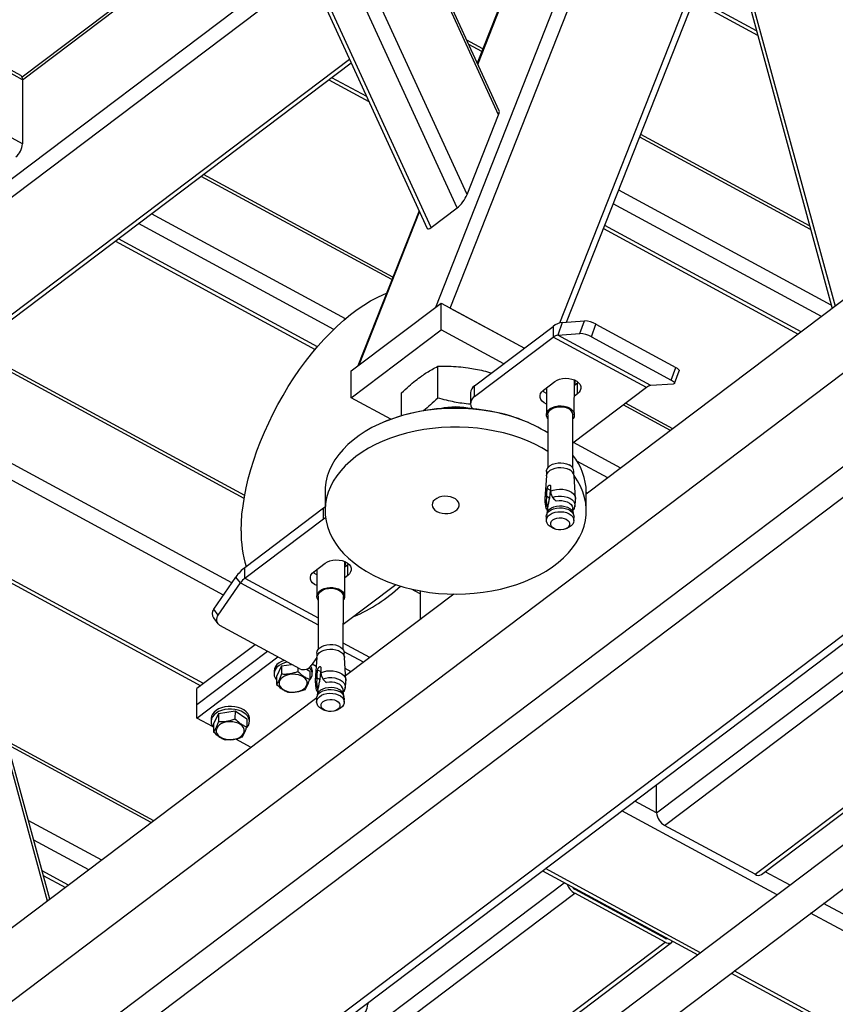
# Model space of a CAD drawing. Header units: millimetres. Extents: x 0 to 841, y 0 to 594.
# Tile 119 of 190: x 677 to 691, y 291 to 307. Entities that reach past the tile are written whole.
import ezdxf

# ---------------------------------------------------------------- set-up
doc = ezdxf.new("R2010")
doc.units = ezdxf.units.MM
doc.layers.add('TRAIT-FORT', color=4, linetype='Continuous', lineweight=25)

msp = doc.modelspace()

# ---------------------------------------------------------------- linework, layer by layer
at = {"layer": 'TRAIT-FORT', "color": 4, "linetype": 'Continuous', "lineweight": 25}
for p, q in [((755.288, 351.176), (686.454, 299.178)), ((754.118, 349.091), (640.007, 262.89)), ((754.114, 347.553), (640.003, 261.352)), ((754.331, 347.216), (640.221, 261.014)), ((756.077, 346.27), (641.967, 260.068)), ((642.139, 260.06), (756.25, 346.261)), ((683.984, 302.247), (688.207, 312.953)), ((684.223, 302.232), (688.455, 312.962)), ((686.919, 311.963), (684.666, 306.251)), ((684.675, 306.231), (686.953, 312.005)), ((686.021, 301.988), (689.779, 311.516)), ((686.132, 302), (689.714, 311.081)), ((677.205, 305.98), (668.568, 310.66)), ((677.176, 306.047), (668.607, 310.69)), ((685.015, 305.404), (682.599, 310.67)), ((685.025, 305.469), (682.625, 310.699)), ((684.499, 304.093), (681.723, 310.141)), ((677.203, 304.926), (667.754, 310.045)), ((680.882, 309.994), (683.844, 303.54)), ((683.91, 303.554), (680.953, 309.998)), ((684.334, 303.874), (681.489, 310.076)), ((688.78, 308.714), (690.539, 302.263)), ((688.745, 308.624), (690.489, 302.225)), ((673.965, 302.042), (681.811, 307.969)), ((674.198, 301.916), (681.914, 307.745)), ((679.267, 307.583), (677.199, 306.02)), ((677.205, 305.98), (679.302, 307.564)), ((688.215, 307.28), (689.266, 306.71)), ((689.246, 306.784), (688.235, 307.332)), ((684.758, 306.484), (684.493, 306.627)), ((684.741, 306.442), (684.525, 306.559)), ((675.682, 301.112), (682.57, 306.316)), ((675.746, 301.077), (682.599, 306.254)), ((677.205, 305.98), (677.203, 304.926)), ((682.232, 305.977), (682.889, 305.62)), ((682.851, 305.704), (682.28, 306.013)), ((684.499, 304.093), (685.015, 305.404)), ((690.136, 303.519), (687.331, 305.039)), ((690.119, 303.579), (687.347, 305.081)), ((683.264, 302.698), (680.135, 304.393)), ((683.281, 302.74), (680.175, 304.423)), ((690.473, 302.28), (686.987, 304.169)), ((683.711, 303.83), (682.706, 301.282)), ((682.73, 301.3), (683.72, 303.81)), ((683.91, 303.554), (684.334, 303.874)), ((690.312, 302.092), (686.898, 303.942)), ((682.502, 302.055), (679.321, 303.778)), ((682.312, 301.882), (679.109, 303.618)), ((686.738, 303.535), (689.932, 301.805)), ((689.981, 301.841), (686.758, 303.587)), ((678.728, 303.33), (682.007, 301.554)), ((682.044, 301.597), (678.777, 303.367)), ((682.597, 301.2), (684.072, 302.314)), ((684.071, 301.875), (684.072, 302.314)), ((684.072, 302.314), (685.439, 301.573)), ((684.223, 302.232), (685.439, 301.573)), ((682.596, 300.76), (684.071, 301.875)), ((685.1, 301.317), (684.071, 301.875)), ((684.622, 300.956), (685.913, 301.931)), ((685.913, 301.931), (685.912, 301.755)), ((686.06, 301.995), (685.986, 301.787)), ((686.06, 301.995), (686.424, 302.02)), ((686.35, 301.812), (686.424, 302.02)), ((686.539, 301.758), (686.613, 301.966)), ((686.613, 301.966), (687.923, 301.257)), ((684.622, 300.78), (685.912, 301.755)), ((687.44, 300.927), (685.912, 301.755)), ((685.986, 301.787), (686.35, 301.812)), ((687.514, 300.96), (685.986, 301.787)), ((686.539, 301.758), (687.849, 301.049)), ((680.849, 299.154), (676.395, 301.567)), ((680.84, 299.108), (676.355, 301.537)), ((684.017, 300.755), (684.019, 301.276)), ((687.849, 301.049), (687.923, 301.257)), ((682.596, 300.76), (682.597, 301.2)), ((687.904, 300.995), (687.978, 301.203)), ((684.622, 300.78), (684.622, 300.956)), ((685.753, 300.885), (685.938, 301.024)), ((685.802, 300.922), (685.801, 300.481)), ((687.44, 300.927), (686.234, 300.017)), ((686.258, 300.48), (686.26, 301.052)), ((686.26, 301.042), (686.264, 301.05)), ((686.309, 300.999), (686.26, 300.961)), ((686.324, 301.011), (686.309, 300.999)), ((686.309, 300.823), (686.309, 300.999)), ((687.878, 300.984), (687.514, 300.96)), ((683.248, 300.407), (682.596, 300.76)), ((683.424, 300.465), (683.425, 300.838)), ((684.555, 300.838), (684.554, 300.663)), ((686.309, 300.823), (686.259, 300.786)), ((687.835, 300.221), (687.061, 300.641)), ((687.875, 300.251), (687.1, 300.671)), ((685.824, 300.481), (685.822, 299.607)), ((686.233, 299.606), (686.236, 300.48)), ((683.141, 300.365), (683.125, 300.358)), ((685.504, 300.352), (685.488, 300.358)), ((680.639, 297.721), (676.405, 300.015)), ((687.022, 299.606), (686.247, 300.026)), ((677.615, 292.5), (675.619, 299.825)), ((680.5, 297.52), (676.193, 299.854)), ((677.652, 292.528), (675.682, 299.755)), ((686.809, 299.446), (686.301, 299.721)), ((685.8, 299.477), (685.774, 299.106)), ((685.803, 299.55), (685.803, 299.495)), ((686.252, 299.493), (686.252, 299.549)), ((686.279, 299.105), (686.254, 299.476)), ((685.868, 299.312), (685.868, 299.225)), ((682.169, 299.22), (682.168, 298.913)), ((685.8, 299.05), (685.806, 299.137)), ((685.806, 299.178), (685.814, 299.271)), ((685.806, 299.137), (685.806, 299.178)), ((685.849, 299.114), (685.806, 299.137)), ((685.863, 299.245), (685.814, 299.271)), ((685.863, 299.245), (685.849, 299.114)), ((685.868, 299.225), (685.871, 299.186)), ((685.871, 299.186), (685.9, 299.125)), ((686.454, 298.902), (686.455, 299.209)), ((686.477, 299.195), (686.455, 299.207)), ((682.145, 298.951), (682.168, 298.967)), ((685.82, 298.961), (685.814, 298.981)), ((685.814, 298.981), (685.823, 298.976)), ((685.82, 298.961), (685.819, 298.95)), ((685.823, 298.976), (685.82, 298.961)), ((685.943, 299.078), (685.961, 299.068)), ((685.956, 299.07), (685.96, 299.068)), ((685.961, 299.068), (685.959, 299.069)), ((680.854, 297.976), (682.145, 298.951)), ((682.144, 298.775), (682.145, 298.951)), ((685.798, 298.809), (685.798, 298.746)), ((685.812, 298.872), (685.802, 298.834)), ((685.819, 298.95), (685.81, 298.865)), ((686.241, 298.864), (686.233, 298.949)), ((686.236, 298.919), (686.238, 298.918)), ((686.249, 298.832), (686.239, 298.871)), ((686.252, 298.745), (686.253, 298.808)), ((680.854, 297.8), (682.144, 298.775)), ((682.144, 298.775), (682.176, 298.795)), ((685.899, 298.625), (685.939, 298.608)), ((686.111, 298.607), (686.151, 298.624)), ((680.176, 296.07), (676.082, 298.288)), ((676.102, 298.214), (680.127, 296.033)), ((681.985, 297.905), (682.17, 298.044)), ((682.49, 297.5), (682.492, 298.071)), ((682.492, 298.062), (682.495, 298.068)), ((682.541, 298.019), (682.492, 297.981)), ((682.556, 298.031), (682.541, 298.019)), ((682.541, 297.843), (682.541, 298.019)), ((680.854, 297.8), (680.854, 297.976)), ((682.034, 297.942), (682.033, 297.501)), ((682.541, 297.843), (682.491, 297.806)), ((680.341, 297.291), (680.706, 297.817)), ((680.414, 297.194), (680.78, 297.721)), ((680.78, 297.721), (680.706, 297.817)), ((680.78, 297.721), (682.055, 297.03)), ((680.854, 297.8), (682.055, 297.149)), ((683.331, 297.69), (682.466, 297.037)), ((684.283, 297.537), (682.506, 296.195)), ((683.73, 297.542), (683.589, 297.618)), ((683.731, 297.589), (683.729, 297.119)), ((682.056, 297.501), (682.054, 296.627)), ((682.465, 296.626), (682.468, 297.5)), ((680.414, 297.194), (680.341, 297.291)), ((680.336, 297.145), (680.41, 297.049)), ((681.753, 296.31), (680.443, 297.02)), ((687.608, 293.945), (691.868, 297.163)), ((687.739, 293.742), (691.936, 296.913)), ((681.02, 296.707), (680.065, 295.986)), ((682.903, 296.494), (682.466, 296.731)), ((680.065, 295.723), (681.223, 296.598)), ((682.035, 296.57), (682.035, 296.515)), ((682.801, 296.418), (682.481, 296.591)), ((682.484, 296.513), (682.484, 296.568)), ((680.064, 295.503), (681.392, 296.506)), ((681.451, 296.359), (681.616, 296.384)), ((682.032, 296.496), (681.942, 296.366)), ((681.958, 296.39), (682.022, 296.356)), ((682.032, 296.497), (682.006, 296.126)), ((682.511, 296.125), (682.486, 296.496)), ((681.331, 296.274), (681.331, 296.23)), ((681.451, 296.359), (681.373, 296.186)), ((681.451, 296.359), (681.451, 296.227)), ((681.723, 296.326), (681.723, 296.269)), ((681.865, 296.306), (681.917, 296.271)), ((681.917, 296.271), (681.917, 296.14)), ((681.95, 296.322), (681.932, 296.354)), ((681.959, 296.228), (681.96, 296.272)), ((682.038, 296.198), (682.046, 296.291)), ((682.095, 296.265), (682.046, 296.291)), ((682.095, 296.265), (682.081, 296.134)), ((682.1, 296.332), (682.1, 296.245)), ((682.1, 296.245), (682.103, 296.206)), ((682.597, 296.264), (682.498, 296.318)), ((681.373, 296.186), (681.372, 296.055)), ((682.032, 296.07), (682.038, 296.157)), ((682.038, 296.157), (682.038, 296.198)), ((682.081, 296.134), (682.038, 296.157)), ((682.103, 296.206), (682.132, 296.145)), ((682.175, 296.098), (682.193, 296.088)), ((682.188, 296.09), (682.192, 296.088)), ((682.193, 296.088), (682.191, 296.089)), ((680.065, 295.723), (680.065, 295.986)), ((682.044, 295.892), (682.034, 295.853)), ((682.051, 295.97), (682.042, 295.885)), ((682.046, 296.001), (682.055, 295.996)), ((682.052, 295.981), (682.046, 296.001)), ((682.051, 295.97), (682.052, 295.981)), ((682.055, 295.996), (682.052, 295.981)), ((682.473, 295.884), (682.465, 295.969)), ((682.468, 295.939), (682.47, 295.938)), ((682.481, 295.852), (682.471, 295.891)), ((682.031, 295.836), (670.966, 287.478)), ((682.03, 295.829), (682.03, 295.766)), ((682.484, 295.764), (682.485, 295.828)), ((680.064, 295.503), (680.065, 295.723)), ((680.418, 295.578), (680.34, 295.406)), ((680.418, 295.578), (680.691, 295.621)), ((680.418, 295.578), (680.418, 295.447)), ((680.691, 295.621), (680.69, 295.489)), ((680.691, 295.621), (680.885, 295.491)), ((682.131, 295.645), (682.171, 295.628)), ((682.343, 295.627), (682.383, 295.644)), ((680.333, 295.357), (680.064, 295.503)), ((680.298, 295.494), (680.298, 295.45)), ((680.34, 295.406), (680.34, 295.275)), ((680.885, 295.491), (680.885, 295.36)), ((680.927, 295.448), (680.927, 295.492)), ((689.223, 292.938), (692.485, 295.403)), ((679.357, 293.816), (676.945, 295.123)), ((680.953, 295.022), (680.703, 295.157)), ((679.317, 293.786), (676.961, 295.062)), ((689.327, 292.933), (691.889, 294.869)), ((687.608, 293.945), (687.609, 294.409)), ((687.608, 293.945), (687.251, 294.138)), ((691.554, 294.087), (679.673, 285.112)), ((689.584, 292.599), (687.039, 293.978)), ((678.503, 293.171), (677.299, 293.823)), ((689.223, 292.938), (687.739, 293.742)), ((678.291, 293.011), (677.387, 293.5)), ((680.623, 285.113), (691.641, 293.437)), ((677.959, 292.76), (677.525, 292.995)), ((685.737, 292.994), (688.282, 291.615)), ((688.331, 291.652), (685.785, 293.031)), ((689.797, 292.759), (689.389, 292.98)), ((677.545, 292.921), (677.91, 292.723)), ((679.539, 287.849), (686.093, 292.801)), ((686.264, 292.694), (687.748, 291.89)), ((679.1, 287.216), (686.264, 292.628)), ((687.748, 291.824), (686.264, 292.628)), ((686.498, 292.567), (686.509, 292.576)), ((686.614, 292.504), (686.625, 292.513)), ((699.685, 287.402), (690.349, 292.46)), ((699.546, 287.202), (690.136, 292.3)), ((687.764, 291.883), (687.774, 291.89)), ((679.535, 285.619), (687.748, 291.824)), ((679.554, 285.55), (687.852, 291.819)), ((688.834, 291.316), (698.963, 285.828)), ((699.011, 285.865), (688.883, 291.353)), ((682.871, 290.805), (682.852, 290.815)), ((682.871, 290.829), (682.871, 290.805))]:
    msp.add_line(p, q, dxfattribs=at)
at = {"layer": 'TRAIT-FORT', "color": 4, "linetype": 'Continuous', "lineweight": 25, "flags": 128}
for points in [[(680.792, 298.577), (680.795, 298.71), (680.805, 298.847), (680.822, 298.988), (680.845, 299.132), (680.874, 299.279), (680.909, 299.429), (680.95, 299.581), (680.998, 299.734), (681.051, 299.888), (681.109, 300.042), (681.173, 300.196), (681.243, 300.349), (681.317, 300.501), (681.395, 300.65), (681.478, 300.798), (681.565, 300.943), (681.656, 301.084), (681.75, 301.221), (681.848, 301.354), (681.948, 301.482), (682.05, 301.605), (682.155, 301.722), (682.261, 301.832), (682.369, 301.937), (682.478, 302.034), (682.587, 302.124), (682.696, 302.207), (682.805, 302.281), (682.913, 302.348), (683.021, 302.406), (683.127, 302.456), (683.177, 302.477)], [(687.923, 301.257), (687.943, 301.245), (687.959, 301.234), (687.97, 301.223), (687.977, 301.213), (687.978, 301.205), (687.978, 301.203)], [(685.938, 301.024), (685.974, 301.046), (686.017, 301.063), (686.065, 301.074), (686.115, 301.079), (686.166, 301.076), (686.215, 301.067), (686.26, 301.052), (686.298, 301.031), (686.329, 301.005), (686.352, 300.976), (686.364, 300.944), (686.365, 300.912), (686.356, 300.88), (686.337, 300.85), (686.309, 300.823)], [(687.849, 301.049), (687.868, 301.037), (687.884, 301.026), (687.896, 301.015), (687.903, 301.005), (687.904, 300.997), (687.9, 300.991), (687.892, 300.987), (687.878, 300.984)], [(685.802, 300.656), (685.763, 300.677), (685.732, 300.703), (685.71, 300.732), (685.698, 300.763), (685.696, 300.796), (685.705, 300.828), (685.725, 300.858), (685.753, 300.885)], [(685.802, 300.832), (685.764, 300.853), (685.739, 300.873)], [(684.885, 300.534), (684.741, 300.557), (684.595, 300.573), (684.448, 300.582), (684.3, 300.585), (684.152, 300.582), (684.005, 300.572), (683.86, 300.555), (683.716, 300.532), (683.576, 300.503), (683.439, 300.468), (683.306, 300.426), (683.178, 300.379), (683.055, 300.327), (682.938, 300.269), (682.828, 300.206), (682.725, 300.138), (682.629, 300.066), (682.542, 299.99), (682.463, 299.91), (682.392, 299.827), (682.331, 299.741), (682.279, 299.652), (682.237, 299.562), (682.205, 299.47), (682.183, 299.376), (682.171, 299.282), (682.169, 299.22)], [(685.824, 300.417), (685.814, 300.434), (685.803, 300.465), (685.803, 300.496), (685.813, 300.527), (685.834, 300.556), (685.864, 300.581), (685.901, 300.601), (685.945, 300.616), (685.992, 300.625), (686.042, 300.626), (686.09, 300.621), (686.136, 300.61), (686.177, 300.592)], [(685.824, 300.481), (685.824, 300.484), (685.831, 300.514), (685.847, 300.541), (685.873, 300.566), (685.906, 300.586), (685.946, 300.601), (685.99, 300.61), (686.036, 300.612), (686.081, 300.608), (686.124, 300.597), (686.163, 300.581)], [(686.177, 300.592), (686.212, 300.569), (686.237, 300.542), (686.253, 300.512), (686.258, 300.48), (686.253, 300.449), (686.238, 300.419), (686.235, 300.416)], [(685.823, 299.876), (685.723, 299.936), (685.609, 299.996), (685.488, 300.051), (685.362, 300.1), (685.23, 300.144), (685.095, 300.182), (684.955, 300.213), (684.813, 300.239), (684.668, 300.258), (684.521, 300.271), (684.373, 300.277), (684.225, 300.277), (684.078, 300.27), (683.931, 300.257), (683.787, 300.237), (683.645, 300.211), (683.506, 300.179), (683.371, 300.14), (683.24, 300.096), (683.115, 300.046), (682.995, 299.991), (682.881, 299.93), (682.775, 299.865), (682.675, 299.795), (682.584, 299.721), (682.5, 299.643), (682.425, 299.561), (682.36, 299.477), (682.303, 299.389), (682.256, 299.3), (682.219, 299.208), (682.192, 299.115), (682.175, 299.021), (682.168, 298.927), (682.172, 298.832), (682.185, 298.738), (682.209, 298.645), (682.242, 298.553), (682.286, 298.462), (682.339, 298.374), (682.402, 298.288), (682.473, 298.205), (682.554, 298.126), (682.643, 298.05), (682.739, 297.978), (682.844, 297.911), (682.955, 297.848), (683.073, 297.791), (683.196, 297.739), (683.325, 297.692), (683.459, 297.651), (683.597, 297.616), (683.738, 297.588), (683.738, 297.588)], [(685.8, 299.477), (685.801, 299.486), (685.812, 299.516), (685.832, 299.545), (685.862, 299.57), (685.899, 299.59), (685.943, 299.605), (685.99, 299.614), (686.039, 299.615), (686.088, 299.61), (686.133, 299.599), (686.174, 299.581)], [(685.803, 299.55), (685.804, 299.565), (685.815, 299.595), (685.835, 299.623), (685.864, 299.648), (685.901, 299.668), (685.944, 299.682), (685.991, 299.691), (686.039, 299.692), (686.087, 299.687), (686.132, 299.676), (686.172, 299.658)], [(683.738, 297.588), (683.881, 297.565), (684.027, 297.549), (684.174, 297.54), (684.322, 297.537), (684.47, 297.541), (684.617, 297.551), (684.763, 297.567), (684.906, 297.59), (685.047, 297.619), (685.184, 297.655), (685.317, 297.696), (685.445, 297.743), (685.568, 297.796), (685.684, 297.853), (685.795, 297.916), (685.898, 297.984), (685.993, 298.056), (686.081, 298.132), (686.16, 298.212), (686.23, 298.295), (686.291, 298.381), (686.343, 298.47), (686.385, 298.56), (686.417, 298.653), (686.439, 298.746), (686.451, 298.84), (686.453, 298.935), (686.445, 299.029), (686.426, 299.123), (686.397, 299.216), (686.359, 299.308), (686.31, 299.397), (686.254, 299.482)], [(684.003, 298.892), (684.042, 298.875), (684.087, 298.863), (684.134, 298.858), (684.182, 298.86), (684.229, 298.868), (684.271, 298.882), (684.308, 298.902), (684.337, 298.927), (684.357, 298.955), (684.367, 298.985), (684.367, 299.015), (684.356, 299.045), (684.336, 299.073), (684.307, 299.098), (684.27, 299.118), (684.228, 299.132), (684.181, 299.14), (684.133, 299.142), (684.086, 299.137), (684.041, 299.126), (684.002, 299.108), (683.969, 299.086), (683.944, 299.06), (683.929, 299.031), (683.924, 299), (683.929, 298.969), (683.945, 298.94), (683.969, 298.914), (684.003, 298.892)], [(685.868, 299.225), (685.913, 299.243), (685.963, 299.255), (686.016, 299.26), (686.069, 299.258), (686.121, 299.248), (686.168, 299.232), (686.209, 299.21), (686.242, 299.183), (686.265, 299.152), (686.277, 299.119), (686.279, 299.094)], [(685.9, 299.125), (685.946, 299.139), (685.995, 299.146), (686.045, 299.147), (686.094, 299.141), (686.141, 299.129), (686.183, 299.111), (686.217, 299.087), (686.244, 299.06), (686.261, 299.03), (686.269, 298.998), (686.267, 298.971)], [(685.812, 298.872), (685.814, 298.878), (685.829, 298.907), (685.853, 298.932), (685.885, 298.954), (685.924, 298.971), (685.967, 298.982), (686.013, 298.987), (686.06, 298.985), (686.105, 298.977), (686.147, 298.963), (686.182, 298.944), (686.211, 298.92), (686.231, 298.893), (686.239, 298.871)], [(685.961, 299.068), (686.007, 299.074), (686.054, 299.073), (686.099, 299.065), (686.141, 299.052), (686.177, 299.032), (686.205, 299.008), (686.224, 298.981), (686.233, 298.951), (686.233, 298.949)], [(685.798, 298.809), (685.804, 298.84), (685.819, 298.869), (685.844, 298.896), (685.878, 298.919), (685.919, 298.937), (685.964, 298.948), (686.013, 298.953), (686.062, 298.952), (686.109, 298.943), (686.152, 298.929), (686.19, 298.908), (686.22, 298.883), (686.241, 298.855), (686.251, 298.824), (686.253, 298.808)], [(685.899, 298.625), (685.898, 298.625), (685.861, 298.645), (685.831, 298.67), (685.81, 298.699), (685.8, 298.729), (685.799, 298.761), (685.81, 298.792), (685.83, 298.82), (685.86, 298.845), (685.897, 298.865), (685.941, 298.88), (685.988, 298.888), (686.037, 298.89), (686.086, 298.885), (686.131, 298.874), (686.172, 298.856), (686.172, 298.856)], [(686.172, 298.856), (686.206, 298.833), (686.231, 298.806), (686.247, 298.776), (686.252, 298.745), (686.247, 298.714), (686.232, 298.684), (686.207, 298.657), (686.173, 298.634), (686.151, 298.624)], [(685.925, 298.614), (685.897, 298.634), (685.879, 298.657), (685.87, 298.682), (685.872, 298.708), (685.884, 298.733), (685.906, 298.755), (685.936, 298.772), (685.972, 298.784), (686.012, 298.789), (686.053, 298.788), (686.091, 298.78), (686.126, 298.766), (686.153, 298.747), (686.172, 298.724), (686.18, 298.698), (686.178, 298.672), (686.166, 298.648), (686.144, 298.626), (686.114, 298.608), (686.078, 298.596), (686.038, 298.591), (685.998, 298.592), (685.959, 298.6), (685.925, 298.614)], [(682.17, 298.044), (682.206, 298.066), (682.249, 298.083), (682.297, 298.094), (682.347, 298.099), (682.398, 298.096), (682.447, 298.087), (682.492, 298.072), (682.53, 298.051), (682.561, 298.025), (682.584, 297.996), (682.596, 297.964), (682.597, 297.932), (682.588, 297.9), (682.569, 297.87), (682.541, 297.843)], [(682.034, 297.676), (681.995, 297.697), (681.964, 297.723), (681.942, 297.752), (681.93, 297.783), (681.928, 297.816), (681.937, 297.848), (681.957, 297.878), (681.985, 297.905)], [(682.034, 297.852), (681.996, 297.873), (681.971, 297.893)], [(682.056, 297.437), (682.055, 297.439), (682.039, 297.469), (682.033, 297.5), (682.039, 297.532), (682.054, 297.562), (682.08, 297.589), (682.113, 297.612), (682.154, 297.629), (682.2, 297.641), (682.249, 297.646), (682.298, 297.645), (682.346, 297.636), (682.39, 297.621), (682.427, 297.601), (682.457, 297.576), (682.478, 297.547), (682.489, 297.516), (682.489, 297.485), (682.479, 297.454), (682.467, 297.436)], [(682.056, 297.501), (682.056, 297.504), (682.063, 297.534), (682.079, 297.561), (682.105, 297.585), (682.138, 297.606), (682.178, 297.621), (682.222, 297.629), (682.268, 297.632), (682.313, 297.628), (682.356, 297.617), (682.395, 297.601), (682.426, 297.579), (682.45, 297.554), (682.464, 297.526), (682.468, 297.5)], [(682.035, 296.57), (682.04, 296.6), (682.056, 296.629), (682.081, 296.656), (682.114, 296.678), (682.154, 296.696), (682.199, 296.707), (682.247, 296.712), (682.295, 296.711), (682.342, 296.702), (682.385, 296.688), (682.422, 296.668), (682.451, 296.643), (682.472, 296.615), (682.482, 296.585), (682.484, 296.568)], [(682.032, 296.497), (682.037, 296.521), (682.053, 296.551), (682.078, 296.578), (682.112, 296.601), (682.152, 296.618), (682.198, 296.63), (682.246, 296.635), (682.295, 296.633), (682.343, 296.625), (682.386, 296.61), (682.424, 296.59), (682.454, 296.565), (682.475, 296.536), (682.485, 296.506), (682.486, 296.496)], [(681.496, 296.45), (681.455, 296.433), (681.413, 296.409), (681.379, 296.38), (681.353, 296.348), (681.337, 296.313), (681.331, 296.278), (681.331, 296.274)], [(681.55, 296.42), (681.502, 296.408), (681.454, 296.389), (681.413, 296.365), (681.379, 296.336), (681.353, 296.304), (681.337, 296.269), (681.331, 296.234), (681.335, 296.198), (681.349, 296.163), (681.372, 296.13), (681.373, 296.129)], [(681.811, 296.177), (681.774, 296.197), (681.732, 296.212), (681.685, 296.22), (681.637, 296.223), (681.59, 296.218), (681.544, 296.208), (681.503, 296.192), (681.468, 296.171), (681.441, 296.145), (681.423, 296.117), (681.415, 296.086), (681.416, 296.055), (681.428, 296.025), (681.449, 295.998), (681.478, 295.973), (681.515, 295.953), (681.558, 295.939), (681.604, 295.93), (681.652, 295.928), (681.7, 295.932), (681.745, 295.942), (681.786, 295.958), (681.821, 295.98), (681.848, 296.005), (681.866, 296.034), (681.875, 296.064), (681.873, 296.095), (681.862, 296.125), (681.841, 296.153), (681.811, 296.177)], [(681.95, 296.278), (681.931, 296.312), (681.912, 296.334)], [(681.96, 296.272), (681.959, 296.286), (681.95, 296.322)], [(682.1, 296.245), (682.145, 296.263), (682.195, 296.275), (682.248, 296.28), (682.301, 296.278), (682.353, 296.268), (682.4, 296.252), (682.441, 296.23), (682.474, 296.203), (682.497, 296.172), (682.509, 296.139), (682.511, 296.114)], [(682.132, 296.145), (682.178, 296.159), (682.227, 296.166), (682.277, 296.167), (682.326, 296.161), (682.373, 296.149), (682.415, 296.131), (682.449, 296.107), (682.476, 296.08), (682.493, 296.05), (682.5, 296.018), (682.499, 295.991)], [(682.465, 295.969), (682.465, 295.971), (682.456, 296.001), (682.437, 296.028), (682.409, 296.052), (682.373, 296.072), (682.331, 296.085), (682.286, 296.093), (682.239, 296.094), (682.193, 296.088)], [(682.03, 295.829), (682.032, 295.844), (682.042, 295.875), (682.063, 295.903), (682.092, 295.928), (682.13, 295.949), (682.173, 295.963), (682.22, 295.972), (682.269, 295.973), (682.318, 295.968), (682.363, 295.957), (682.404, 295.939)], [(682.131, 295.645), (682.111, 295.654), (682.077, 295.677), (682.051, 295.704), (682.036, 295.734), (682.03, 295.765), (682.035, 295.796), (682.051, 295.826), (682.076, 295.853), (682.11, 295.876), (682.15, 295.893), (682.196, 295.905), (682.244, 295.91), (682.293, 295.908), (682.341, 295.9), (682.384, 295.885), (682.422, 295.865), (682.452, 295.84), (682.472, 295.811), (682.483, 295.781), (682.483, 295.749), (682.473, 295.719), (682.452, 295.69), (682.423, 295.665), (682.385, 295.645), (682.383, 295.644)], [(682.044, 295.892), (682.052, 295.912), (682.072, 295.94), (682.1, 295.964), (682.136, 295.983), (682.177, 295.997), (682.222, 296.005), (682.269, 296.007), (682.315, 296.002), (682.359, 295.991), (682.397, 295.974)], [(682.358, 295.786), (682.385, 295.767), (682.404, 295.744), (682.412, 295.718), (682.41, 295.692), (682.398, 295.668), (682.376, 295.646), (682.346, 295.628), (682.31, 295.616), (682.27, 295.611), (682.23, 295.612), (682.191, 295.62), (682.157, 295.634), (682.129, 295.654), (682.111, 295.677), (682.102, 295.702), (682.104, 295.728), (682.116, 295.753), (682.138, 295.775), (682.168, 295.792), (682.204, 295.804), (682.244, 295.809), (682.285, 295.808), (682.323, 295.8), (682.358, 295.786)], [(680.917, 295.542), (680.899, 295.576), (680.871, 295.607), (680.835, 295.635), (680.791, 295.658), (680.742, 295.676), (680.689, 295.688), (680.633, 295.693), (680.577, 295.692), (680.522, 295.685), (680.47, 295.672), (680.422, 295.653), (680.38, 295.629), (680.346, 295.6), (680.321, 295.568), (680.305, 295.533), (680.298, 295.498), (680.298, 295.494)], [(680.917, 295.498), (680.899, 295.532), (680.871, 295.563), (680.835, 295.591), (680.791, 295.614), (680.742, 295.632), (680.689, 295.644), (680.633, 295.649), (680.577, 295.649), (680.522, 295.641), (680.47, 295.628), (680.422, 295.609), (680.38, 295.585), (680.346, 295.556), (680.321, 295.524), (680.305, 295.489), (680.298, 295.454), (680.302, 295.418), (680.316, 295.383), (680.339, 295.35), (680.34, 295.349)], [(680.779, 295.397), (680.742, 295.417), (680.699, 295.432), (680.653, 295.44), (680.605, 295.443), (680.557, 295.438), (680.512, 295.428), (680.471, 295.412), (680.436, 295.391), (680.409, 295.365), (680.391, 295.337), (680.382, 295.306), (680.384, 295.275), (680.395, 295.245), (680.416, 295.218), (680.446, 295.193), (680.483, 295.173), (680.525, 295.159), (680.571, 295.15), (680.619, 295.148), (680.667, 295.152), (680.713, 295.162), (680.754, 295.178), (680.788, 295.2), (680.816, 295.225), (680.834, 295.254), (680.842, 295.284), (680.841, 295.315), (680.829, 295.345), (680.808, 295.373), (680.779, 295.397)], [(680.927, 295.492), (680.926, 295.506), (680.917, 295.542)], [(687.748, 291.824), (687.773, 291.813), (687.798, 291.807), (687.821, 291.807), (687.841, 291.812), (687.857, 291.823), (687.869, 291.839)]]:
    msp.add_lwpolyline(points, dxfattribs=at)
at = {"layer": 'TRAIT-FORT', "color": 4, "linetype": 'Continuous', "lineweight": 25}
for centre, radius, start, end in [((677.135, 305.99), 0.0712, 352.4354, 54.228), ((676.902, 304.945), 0.301, 309.0289, 356.4481), ((686.097, 301.709), 0.288, 97.4002, 129.7696), ((686.407, 301.599), 0.422, 60.6517, 87.5828), ((686.005, 301.644), 0.144, 97.4002, 129.7696), ((686.333, 301.391), 0.422, 60.6517, 87.5828), ((684.704, 300.831), 0.149, 123.1684, 177.1102), ((686.17, 301.029), 0.104, 329.4823, 9.0503), ((687.532, 300.817), 0.144, 97.4002, 129.7696), ((684.692, 300.664), 0.136, 121.3033, 219.5595), ((684.309, 297.464), 3.127, 79.5266, 111.9311), ((684.312, 299.512), 1.097, 76.2378, 103.4613), ((686.115, 300.47), 0.121, 4.869, 66.9103), ((684.4, 297.797), 2.783, 66.9824, 80.1237), ((684.464, 297.977), 2.591, 58.3668, 80.6582), ((685.451, 299.189), 1.004, 1.1327, 38.7409), ((686.125, 299.541), 0.127, 3.543, 68.2363), ((686.12, 299.456), 0.136, 8.3913, 66.4659), ((685.891, 299.097), 0.117, 136.5575, 180.8705), ((685.888, 298.993), 0.104, 146.7951, 190.9104), ((682.677, 298.537), 1.886, 178.7881, 196.873), ((682.402, 298.049), 0.104, 329.4823, 9.0535), ((681.285, 297.427), 0.698, 128.1054, 145.9672), ((681.069, 297.526), 0.349, 128.1054, 145.9672), ((681.627, 299.551), 2.589, 293.0299, 313.3279), ((680.439, 297.215), 0.124, 142.2218, 214.168), ((680.504, 297.12), 0.117, 140.35, 238.629), ((681.815, 296.448), 0.151, 245.8155, 327.2317), ((681.816, 296.228), 0.142, 315.7393, 20.2789), ((682.123, 296.117), 0.117, 136.5575, 180.8705), ((682.12, 296.013), 0.104, 146.7951, 190.9104), ((682.341, 295.85), 0.136, 17.7669, 65.6724), ((682.356, 295.82), 0.128, 3.543, 68.2363), ((680.784, 295.448), 0.142, 315.7393, 20.2789), ((687.863, 293.966), 0.255, 184.6153, 240.9639), ((689.279, 293.018), 0.0971, 234.9413, 299.5453), ((686.398, 292.862), 0.27, 199.045, 240.067), ((686.328, 292.807), 0.13, 215.9365, 240.3055), ((687.778, 291.937), 0.0561, 237.5107, 281.2324), ((682.57, 290.823), 0.301, 309.0289, 356.4481)]:
    msp.add_arc(centre, radius, start, end, dxfattribs=at)
for centre, start_param, end_param in [((684.905, 305.32), 5.468644, 6.128875), ((684.388, 304.01), 3.897848, 5.468644), ((683.964, 303.689), 2.987283, 3.897848)]:
    msp.add_ellipse(centre, major_axis=(0.115, 0.156), ratio=0.280717, start_param=start_param, end_param=end_param, dxfattribs=at)
for points, knots in [([(683.425, 300.838), (683.464, 300.876), (683.539, 300.948), (683.65, 301.041), (683.748, 301.115), (683.839, 301.176), (683.927, 301.229), (683.987, 301.26), (684.019, 301.276)], [0, 0, 0, 0, 0.202068, 0.3827, 0.555315, 0.692992, 0.838894, 1, 1, 1, 1]), ([(684.019, 301.276), (684.078, 301.277), (684.191, 301.28), (684.356, 301.271), (684.503, 301.255), (684.64, 301.231), (684.769, 301.203), (684.857, 301.179), (684.902, 301.167)], [0, 0, 0, 0, 0.203843, 0.386061, 0.560192, 0.699079, 0.846263, 1, 1, 1, 1]), ([(684.017, 300.755), (683.978, 300.717), (683.902, 300.646), (683.823, 300.577), (683.783, 300.547), (683.78, 300.545)], [0, 0, 0, 0, 0.505461, 0.9573, 1, 1, 1, 1]), ([(684.557, 300.652), (684.509, 300.657), (684.42, 300.666), (684.287, 300.689), (684.155, 300.717), (684.065, 300.742), (684.017, 300.755)], [0, 0, 0, 0, 0.265961, 0.493223, 0.734064, 1, 1, 1, 1]), ([(685.814, 299.271), (685.815, 299.275), (685.816, 299.283), (685.821, 299.296), (685.828, 299.309), (685.834, 299.317), (685.842, 299.323), (685.849, 299.327), (685.858, 299.328), (685.864, 299.324), (685.867, 299.318), (685.868, 299.313), (685.868, 299.312)], [0, 0, 0, 0, 0.112459, 0.224891, 0.338077, 0.451935, 0.500009, 0.61321, 0.72639, 0.840088, 0.953755, 1, 1, 1, 1]), ([(685.868, 299.265), (685.868, 299.264), (685.865, 299.259), (685.864, 299.252), (685.863, 299.246), (685.863, 299.245)], [0, 0, 0, 0, 0.109116, 0.739645, 1, 1, 1, 1]), ([(685.9, 299.125), (685.907, 299.116), (685.919, 299.1), (685.936, 299.085), (685.943, 299.078)], [0, 0, 0, 0, 0.5931439, 1, 1, 1, 1]), ([(685.775, 299.095), (685.775, 299.079), (685.776, 299.039), (685.782, 299), (685.785, 298.978)], [0, 0, 0, 0, 0.4258, 1, 1, 1, 1]), ([(685.786, 298.973), (685.786, 298.971), (685.788, 298.956), (685.797, 298.933), (685.81, 298.914), (685.814, 298.907)], [0, 0, 0, 0, 0.073602, 0.641263, 1, 1, 1, 1]), ([(685.8, 299.05), (685.801, 299.036), (685.802, 299.012), (685.81, 298.99), (685.814, 298.981)], [0, 0, 0, 0, 0.593144, 1, 1, 1, 1]), ([(685.849, 299.114), (685.844, 299.092), (685.836, 299.048), (685.827, 299), (685.823, 298.976)], [0, 0, 0, 0, 0.496599, 1, 1, 1, 1]), ([(686.249, 298.926), (686.251, 298.928), (686.259, 298.941), (686.265, 298.957), (686.266, 298.97), (686.266, 298.971)], [0, 0, 0, 0, 0.171788, 0.920779, 1, 1, 1, 1]), ([(686.266, 298.976), (686.269, 298.994), (686.276, 299.033), (686.277, 299.072), (686.278, 299.094)], [0, 0, 0, 0, 0.451823, 1, 1, 1, 1]), ([(686.249, 298.926), (686.248, 298.924), (686.247, 298.919), (686.242, 298.919), (686.238, 298.918)], [0, 0, 0, 0, 0.340108, 1, 1, 1, 1]), ([(681.451, 296.227), (681.444, 296.207), (681.43, 296.167), (681.41, 296.119), (681.39, 296.081), (681.378, 296.064), (681.372, 296.055)], [0, 0, 0, 0, 0.2646049, 0.5349477, 0.7653431, 1, 1, 1, 1]), ([(681.451, 296.227), (681.474, 296.226), (681.522, 296.223), (681.593, 296.231), (681.66, 296.247), (681.702, 296.262), (681.723, 296.269)], [0, 0, 0, 0, 0.264605, 0.534948, 0.765343, 1, 1, 1, 1]), ([(681.723, 296.269), (681.748, 296.246), (681.788, 296.208), (681.848, 296.169), (681.888, 296.15), (681.911, 296.142), (681.917, 296.14)], [0, 0, 0, 0, 0.385549, 0.637642, 0.896546, 1, 1, 1, 1]), ([(682.046, 296.291), (682.047, 296.295), (682.048, 296.303), (682.053, 296.316), (682.059, 296.329), (682.066, 296.337), (682.074, 296.343), (682.081, 296.347), (682.09, 296.348), (682.096, 296.344), (682.099, 296.338), (682.1, 296.333), (682.1, 296.332)], [0, 0, 0, 0, 0.112459, 0.224891, 0.338077, 0.451935, 0.500009, 0.61321, 0.72639, 0.840088, 0.953755, 1, 1, 1, 1]), ([(682.1, 296.284), (682.1, 296.284), (682.097, 296.279), (682.096, 296.272), (682.095, 296.266), (682.095, 296.265)], [0, 0, 0, 0, 0.109116, 0.739645, 1, 1, 1, 1]), ([(681.372, 296.055), (681.397, 296.032), (681.438, 295.993), (681.497, 295.955), (681.537, 295.936), (681.56, 295.927), (681.567, 295.925)], [0, 0, 0, 0, 0.3855495, 0.6376419, 0.8965462, 1, 1, 1, 1]), ([(681.839, 295.967), (681.846, 295.978), (681.859, 295.998), (681.88, 296.039), (681.899, 296.087), (681.911, 296.122), (681.917, 296.14)], [0, 0, 0, 0, 0.264605, 0.534948, 0.765343, 1, 1, 1, 1]), ([(682.007, 296.115), (682.007, 296.098), (682.008, 296.059), (682.014, 296.02), (682.017, 295.998)], [0, 0, 0, 0, 0.425804, 1, 1, 1, 1]), ([(682.032, 296.07), (682.033, 296.056), (682.034, 296.032), (682.042, 296.01), (682.046, 296.001)], [0, 0, 0, 0, 0.593144, 1, 1, 1, 1]), ([(682.081, 296.134), (682.076, 296.112), (682.068, 296.068), (682.059, 296.02), (682.055, 295.996)], [0, 0, 0, 0, 0.496599, 1, 1, 1, 1]), ([(682.132, 296.145), (682.139, 296.136), (682.15, 296.12), (682.168, 296.104), (682.175, 296.098)], [0, 0, 0, 0, 0.593144, 1, 1, 1, 1]), ([(682.498, 295.996), (682.501, 296.014), (682.508, 296.053), (682.509, 296.092), (682.51, 296.114)], [0, 0, 0, 0, 0.451823, 1, 1, 1, 1]), ([(681.839, 295.967), (681.815, 295.959), (681.767, 295.942), (681.697, 295.927), (681.629, 295.922), (681.588, 295.924), (681.567, 295.925)], [0, 0, 0, 0, 0.264605, 0.534948, 0.765343, 1, 1, 1, 1]), ([(682.018, 295.993), (682.018, 295.991), (682.019, 295.976), (682.029, 295.953), (682.041, 295.934), (682.046, 295.927)], [0, 0, 0, 0, 0.073602, 0.641263, 1, 1, 1, 1]), ([(682.481, 295.946), (682.48, 295.944), (682.479, 295.939), (682.474, 295.939), (682.47, 295.938)], [0, 0, 0, 0, 0.340108, 1, 1, 1, 1]), ([(682.481, 295.946), (682.483, 295.948), (682.491, 295.961), (682.497, 295.977), (682.498, 295.99), (682.498, 295.991)], [0, 0, 0, 0, 0.171788, 0.920779, 1, 1, 1, 1]), ([(680.418, 295.447), (680.411, 295.427), (680.398, 295.387), (680.377, 295.339), (680.358, 295.301), (680.346, 295.284), (680.34, 295.275)], [0, 0, 0, 0, 0.264605, 0.534948, 0.765343, 1, 1, 1, 1]), ([(680.418, 295.447), (680.442, 295.446), (680.489, 295.443), (680.56, 295.451), (680.628, 295.467), (680.669, 295.482), (680.69, 295.489)], [0, 0, 0, 0, 0.264605, 0.534948, 0.765343, 1, 1, 1, 1]), ([(680.69, 295.489), (680.715, 295.466), (680.756, 295.428), (680.815, 295.389), (680.855, 295.37), (680.878, 295.362), (680.885, 295.36)], [0, 0, 0, 0, 0.385549, 0.637642, 0.896546, 1, 1, 1, 1]), ([(680.34, 295.275), (680.365, 295.252), (680.405, 295.213), (680.465, 295.175), (680.505, 295.156), (680.528, 295.147), (680.534, 295.145)], [0, 0, 0, 0, 0.385549, 0.637642, 0.896546, 1, 1, 1, 1]), ([(680.806, 295.187), (680.813, 295.198), (680.827, 295.218), (680.847, 295.259), (680.867, 295.307), (680.879, 295.342), (680.885, 295.36)], [0, 0, 0, 0, 0.264605, 0.534948, 0.765343, 1, 1, 1, 1]), ([(680.806, 295.187), (680.783, 295.179), (680.735, 295.162), (680.664, 295.147), (680.596, 295.142), (680.555, 295.144), (680.534, 295.145)], [0, 0, 0, 0, 0.264605, 0.534948, 0.765343, 1, 1, 1, 1])]:
    msp.add_open_spline(points, degree=3, knots=knots, dxfattribs=at)

doc.saveas('drawing.dxf')
